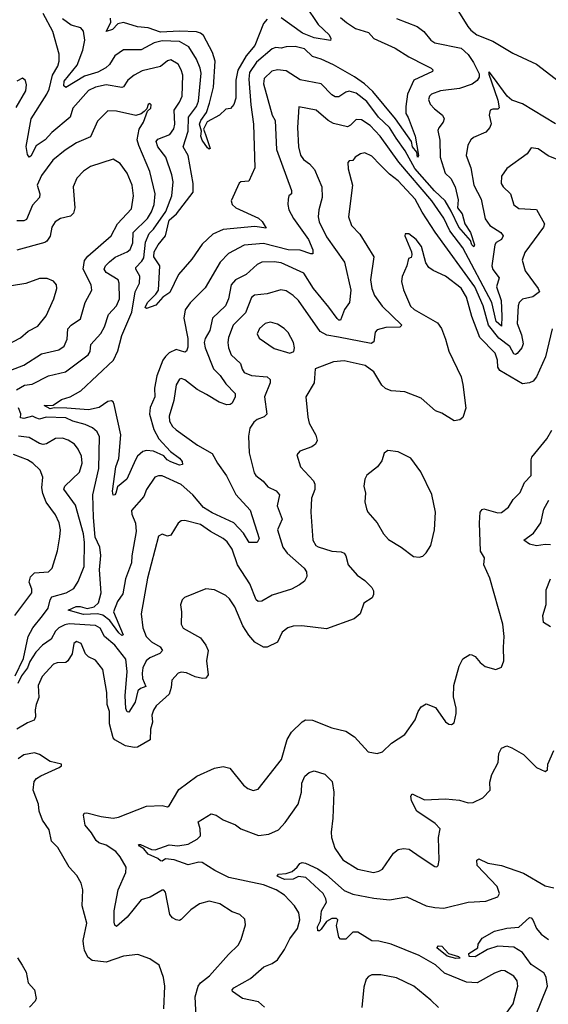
# Model space of a CAD drawing. Extents: x 1443846 to 1577407, y 839182 to 927291.
# Tile 241 of 256: x 1490221 to 1493243, y 910671 to 916302. Entities that reach past the tile are written whole.
import ezdxf

# ---------------------------------------------------------------- set-up
doc = ezdxf.new("R2010")
doc.units = 0

msp = doc.modelspace()

# ---------------------------------------------------------------- linework, layer by layer
at = {"layer": '0CON20XD'}
for points in [[(1492375, 916308.7), (1492492.8, 916262.8), (1492530.5, 916235), (1492572.1, 916185), (1492595, 916169.7), (1492745, 916138.9), (1492785, 916103.4), (1492815, 916056.9), (1492847.3, 915992.7), (1492847.4, 915972.6), (1492835.9, 915954.1), (1492807.1, 915932.9), (1492735, 915908), (1492626.2, 915895), (1492574.3, 915875), (1492563.1, 915865), (1492557.8, 915845), (1492568.3, 915818.3), (1492592, 915792), (1492638.9, 915755), (1492647.5, 915735), (1492641.8, 915715), (1492616.7, 915683.3), (1492612.2, 915667.8), (1492623.1, 915613.1), (1492624.6, 915515), (1492654.2, 915425), (1492685, 915393.8), (1492710.2, 915345), (1492727.7, 915272.2), (1492723.1, 915225), (1492750.6, 915190.6), (1492765.2, 915135), (1492799, 915085), (1492821.1, 915015), (1492818.1, 915001.9), (1492805, 915014.5), (1492798.6, 915038.6), (1492730.6, 915115), (1492687.5, 915207.5), (1492652.5, 915265), (1492592.7, 915322.7), (1492480.6, 915450.6), (1492425, 915551.8), (1492372.3, 915625), (1492335, 915684.3), (1492271.5, 915745), (1492205, 915833.6), (1492145, 915882), (1492105, 915892.2), (1492085, 915886.7), (1492045, 915860.8), (1492025, 915860.3), (1492005, 915872.7), (1491944.2, 915934.2), (1491825, 915957.9), (1491745, 916008.4), (1491695, 916014.7), (1491663.2, 916006.8), (1491617.7, 915965), (1491614.7, 915935.3), (1491664.7, 915755), (1491680.9, 915725), (1491688.5, 915558.5), (1491775.5, 915324.5), (1491775, 915306.7), (1491760, 915295), (1491756.5, 915275), (1491753.8, 915245), (1491760, 915215), (1491786.2, 915165), (1491872.9, 915045), (1491896.7, 914985), (1491897, 914963), (1491885, 914962.2), (1491825, 914984.1), (1491755, 914986.6), (1491615, 915022.6), (1491505, 915011.8), (1491415.6, 914965), (1491367.1, 914915), (1491282, 914768), (1491195, 914682.5), (1491167.6, 914642.4), (1491158.4, 914595), (1491181.9, 914478.1), (1491181.8, 914428.2), (1491175, 914406.7), (1491165, 914400.8), (1491115, 914415.5), (1491075, 914396.5), (1491053.6, 914376.4), (1491038.4, 914355), (1491004.8, 914265), (1490991.1, 914195), (1490993.6, 914145), (1490966.4, 914085), (1490962.9, 914045), (1490987.8, 913957.8), (1491017.2, 913905), (1491083.4, 913833.4), (1491135.2, 913795.2), (1491149.4, 913775), (1491151.4, 913758.6), (1491135, 913754.7), (1491085, 913773.3), (1491064.2, 913785), (1491045, 913807.2), (1490985, 913833.9), (1490945, 913838.5), (1490925, 913832.5), (1490895, 913806.7), (1490882.1, 913785), (1490833.9, 913675), (1490779.8, 913630.2), (1490770.8, 913595), (1490765, 913584.4), (1490755, 913582), (1490751.9, 913605), (1490770.8, 913745), (1490787.7, 913792.3), (1490798.3, 913928.2), (1490761.2, 914101.2), (1490756.1, 914116.1), (1490745, 914123.1), (1490725, 914118), (1490675.4, 914084.6), (1490615, 914071.1), (1490491, 914081), (1490418.1, 914081.9), (1490395, 914075.7), (1490361.2, 914095), (1490412.1, 914097.9), (1490460.8, 914129.3), (1490508.8, 914145), (1490570.2, 914179.8), (1490756.4, 914355), (1490782.2, 914407.8), (1490804.2, 914495), (1490861.1, 914628.9), (1490881.1, 914745), (1490906.7, 914795), (1490907.3, 914835), (1490884.6, 914875), (1490884.7, 914885.3), (1490920, 914920), (1490930.9, 914939.1), (1490939.8, 915030.2), (1490960.5, 915079.5), (1490985.9, 915104.1), (1491057, 915205), (1491090, 915295), (1491098.2, 915375), (1491091.3, 915415), (1491057.1, 915515), (1491010.8, 915575), (1491000.4, 915605), (1491011.3, 915618.7), (1491079.6, 915645), (1491103, 915677), (1491108, 915705), (1491103.5, 915785), (1491135, 915830.5), (1491149.5, 915865), (1491154, 915985), (1491145, 916015.8), (1491127, 916047), (1491085, 916071.9), (1491065, 916065.6), (1491025, 916033.1), (1490921.1, 916008.9), (1490875, 915984), (1490840, 915955), (1490815, 915918.5), (1490805, 915913.1), (1490715, 915928.6), (1490655, 915915.8), (1490615, 915895.9), (1490525.5, 915795), (1490509.6, 915745), (1490405, 915655.9), (1490366.2, 915613.8), (1490315, 915580), (1490285, 915520.8), (1490275, 915516), (1490265, 915531.2), (1490257.4, 915577.4), (1490286.2, 915735), (1490375.7, 915875), (1490388.7, 915905), (1490407.8, 915985), (1490438.4, 916035), (1490447.1, 916065), (1490446.9, 916105), (1490410.3, 916235), (1490355, 916337.8)], [(1491852.5, 916385), (1491927.5, 916275), (1491990.4, 916215), (1491999.3, 916195), (1491998.1, 916181.9), (1491905, 916197.5), (1491838.1, 916225), (1491715, 916311.5)], [(1492729.1, 916349.1), (1492782, 916262), (1492801, 916241), (1492835.2, 916215.2), (1492925, 916178.8), (1493040.5, 916109.5), (1493175, 916047.8), (1493307.1, 915947.1)], [(1492054.5, 916315), (1492090, 916285), (1492141.3, 916251.3), (1492215, 916228), (1492245, 916194.6), (1492367.9, 916137.9), (1492445, 916089.1), (1492538.8, 916041.2), (1492573.8, 916025), (1492583.8, 916015), (1492581.2, 916005), (1492473.7, 915956.3), (1492438.8, 915875), (1492427.9, 915805), (1492428.9, 915765), (1492442.7, 915742.7), (1492481.6, 915635), (1492501.4, 915525), (1492495, 915516), (1492491.4, 915545), (1492466.7, 915575), (1492461.4, 915605), (1492368.9, 915735), (1492240.1, 915890.1), (1492192.3, 915935), (1492135, 915975.2), (1492015, 916042.6), (1491945, 916075.7), (1491895, 916091.8), (1491850, 916135), (1491795, 916149.1), (1491745, 916145.9), (1491715, 916139.5), (1491685, 916143.3), (1491665, 916135.4), (1491575, 916058.4), (1491535, 915999.6), (1491531.2, 915961.2), (1491542.1, 915815), (1491558, 915705), (1491564.5, 915455.5), (1491531.7, 915378.3), (1491485, 915373.9), (1491475, 915366.6), (1491429.8, 915265), (1491435.2, 915245.2), (1491455.9, 915225.9), (1491586.7, 915166.7), (1491607.1, 915147.1), (1491629.5, 915110.5), (1491565, 915118.9), (1491385, 915101.2), (1491324.7, 915075.3), (1491265, 915017.8), (1491205, 914931.9), (1491128.6, 914845), (1491078.4, 914741.6), (1491040, 914715), (1491000, 914670), (1490945, 914650), (1490938.8, 914655), (1490950.8, 914685), (1490998.8, 914731.2), (1491014.4, 914755), (1491022, 914895), (1490987.5, 914945), (1490990, 914975), (1491011.8, 915015), (1491054.8, 915065.2), (1491074.9, 915155), (1491118, 915192), (1491212, 915315), (1491212.9, 915365), (1491184.7, 915524.7), (1491154.6, 915575), (1491183.3, 915665), (1491185.2, 915745), (1491231.1, 915805), (1491243, 915835), (1491258.6, 915995), (1491253.6, 916025), (1491231.4, 916075), (1491187.3, 916147.3), (1491135, 916176.2), (1491035, 916180.4), (1490990, 916170), (1490915, 916129.6), (1490815, 916128.5), (1490764.2, 916095.8), (1490735.2, 916044.8), (1490713.2, 916026.8), (1490667.8, 916002.2), (1490592.1, 915977.9), (1490484.4, 915914.4), (1490473.6, 915923.6), (1490475, 915949.4), (1490549.3, 916040.7), (1490582, 916128), (1490592.7, 916185), (1490586.5, 916236.5), (1490571.2, 916255), (1490515, 916271.3), (1490465.8, 916305.8)], [(1491635, 916304.2), (1491615, 916280.8), (1491565, 916154.4), (1491515.2, 916094.8), (1491467.9, 916012.1), (1491456.2, 915956.2), (1491457.2, 915852.8), (1491445, 915817.5), (1491425.7, 915794.3), (1491400.3, 915789.7), (1491362.5, 915755), (1491292.7, 915717.3), (1491271.4, 915675), (1491282.9, 915645), (1491310, 915565), (1491305, 915562), (1491295, 915569.2), (1491265, 915612.2), (1491256.8, 915635), (1491260.6, 915665), (1491249.5, 915705), (1491255.8, 915725), (1491289.2, 915770.8), (1491305.8, 915824.2), (1491328, 915915), (1491338.9, 916065), (1491323.3, 916113.3), (1491270.9, 916210.9), (1491254.8, 916224.8), (1491231.4, 916231.4), (1491135, 916236.2), (1491025, 916231.1), (1490955, 916255.8), (1490895, 916261.2), (1490815, 916285.3), (1490782.1, 916277.9), (1490750.6, 916245), (1490715, 916233.8), (1490741.5, 916285), (1490740.9, 916310.9)], [(1493285, 915705.8), (1493095, 915821.1), (1493035, 915840.9), (1493008.3, 915865), (1492930.2, 915970.2), (1492905, 916003.8), (1492901.1, 915995), (1492955, 915841.4), (1492961.7, 915798.3), (1492955, 915790.6), (1492925, 915790.8), (1492911.2, 915785), (1492905.8, 915755), (1492915.5, 915705.5), (1492909.4, 915685), (1492885, 915658.1), (1492815, 915627.1), (1492800.8, 915615), (1492783.3, 915585), (1492773.5, 915525), (1492799.4, 915455), (1492817.8, 915355), (1492860, 915275), (1492882.2, 915162.2), (1492908.1, 915125), (1492971.2, 915085), (1492985.8, 915065), (1492975.8, 915045), (1492945, 915026.9), (1492938.2, 915015), (1492920.7, 914895), (1492925, 914873.1), (1492962.2, 914825), (1492946.8, 914775), (1492972.7, 914695), (1492976.6, 914606.6), (1492975, 914550), (1492944.5, 914575), (1492919.5, 914685), (1492755, 914997.1), (1492680.6, 915095), (1492645, 915166.8), (1492576.6, 915265), (1492387.8, 915487.8), (1492282.5, 915635), (1492225, 915697.3), (1492175, 915729.6), (1492145, 915730.5), (1492112.2, 915697.8), (1492095, 915688.8), (1492015, 915708.8), (1491984.8, 915724.8), (1491915, 915784.4), (1491816.7, 915803.3), (1491809.2, 915685), (1491814.6, 915575), (1491827, 915527), (1491842.7, 915502.7), (1491877.6, 915477.6), (1491905.8, 915445.8), (1491948.5, 915345), (1491950.4, 915285), (1491930.4, 915215), (1491927.7, 915175), (1491932.9, 915145), (1491975, 915060.4), (1492076.9, 914915), (1492114.6, 914755), (1492107.1, 914685), (1492077.5, 914645), (1492055, 914584.3), (1492045, 914583.5), (1492035, 914592.7), (1491988.1, 914658.1), (1491900.2, 914765), (1491845, 914852.9), (1491715, 914910.5), (1491675, 914916.2), (1491605, 914914.6), (1491579.1, 914900.9), (1491516.2, 914843.8), (1491454.5, 914815), (1491429.7, 914785), (1491414.7, 914705), (1491396.8, 914665), (1491323.3, 914595), (1491307.8, 914525), (1491280.9, 914479.1), (1491275.3, 914455), (1491280.7, 914425), (1491328.7, 914305), (1491367.5, 914267.5), (1491399.3, 914219.3), (1491452.5, 914165), (1491452.9, 914145), (1491435, 914109.2), (1491425, 914101.9), (1491405, 914100), (1491361.4, 914115), (1491289.3, 914159.3), (1491236.2, 914186.2), (1491165, 914242.9), (1491145, 914249.1), (1491134.7, 914245.3), (1491115, 914213.3), (1491102, 914125), (1491074.7, 914035.3), (1491078, 914005), (1491095.2, 913975.2), (1491115.6, 913955.6), (1491238, 913868), (1491321.3, 913821.3), (1491352.1, 913765), (1491403.2, 913693.2), (1491457.2, 913587.2), (1491537.9, 913497.9), (1491589.4, 913335), (1491577.8, 913312.2), (1491532.4, 913312.4), (1491500.2, 913365), (1491445.7, 913425), (1491321.9, 913481.9), (1491272.7, 913512.7), (1491211.6, 913585), (1491145, 913644.2), (1491035, 913692.5), (1491015, 913693.6), (1490994.3, 913685), (1490946, 913615), (1490931.1, 913575), (1490860.6, 913495), (1490862, 913475), (1490882.3, 913422.3), (1490886.6, 913375), (1490862.3, 913235), (1490860.7, 913195), (1490826, 913105), (1490811.2, 913018.8), (1490780.6, 912975), (1490757.1, 912915), (1490812.5, 912785), (1490805, 912780.5), (1490786.9, 912795), (1490736.7, 912866.7), (1490695.9, 912895.9), (1490665, 912904.8), (1490585, 912900.7), (1490497.5, 912925), (1490543.6, 912946.4), (1490566.5, 912946.5), (1490606, 912934), (1490646.4, 912943.6), (1490672.1, 912967.9), (1490687.5, 913025), (1490677.8, 913155), (1490685, 913237.5), (1490678.4, 913285), (1490653.2, 913343.2), (1490642, 913455), (1490638.4, 913585), (1490672.5, 913735), (1490676.5, 913916.5), (1490664.7, 913944.7), (1490638, 913968), (1490595, 913987.6), (1490525, 914005.6), (1490484.3, 914025), (1490371.6, 914028.4), (1490335, 914016.6), (1490313.1, 914025)], [(1490200.9, 915799.1), (1490256.5, 915895), (1490260, 915930), (1490253.8, 915953.8), (1490236.7, 915966.7), (1490205, 915949.2)], [(1490202.9, 914185), (1490247.8, 914212.2), (1490293, 914217), (1490385, 914265.4), (1490482.1, 914287.9), (1490612.1, 914385), (1490623.1, 914405), (1490627.5, 914445), (1490685, 914506.7), (1490705.3, 914545), (1490728.8, 914615), (1490774.6, 914665), (1490790.9, 914705), (1490789.3, 914795), (1490783.6, 914813.6), (1490715.8, 914855.8), (1490703.4, 914875), (1490711.1, 914895), (1490735, 914916.7), (1490766.6, 914943.4), (1490835, 914973.4), (1490851.6, 914988.4), (1490867.2, 915025), (1490869.8, 915085), (1490951.7, 915165), (1490975, 915202.5), (1490990, 915245), (1490995.8, 915305), (1490965, 915434), (1490901.8, 915581.8), (1490893.1, 915615), (1490904.1, 915675.9), (1490928.1, 915715), (1490951.7, 915778.3), (1490970, 915795), (1490972.5, 915815), (1490965, 915822.5), (1490955, 915817.5), (1490947.5, 915792.5), (1490933.3, 915776.7), (1490916, 915764), (1490885.6, 915754.4), (1490775, 915779.2), (1490725, 915780), (1490665, 915720.6), (1490625, 915631.1), (1490545, 915596.9), (1490480, 915555), (1490410.8, 915499.2), (1490345, 915410), (1490320.9, 915355), (1490336.4, 915305), (1490334.5, 915285), (1490295, 915241.5), (1490260.3, 915159.7), (1490245, 915150.7), (1490205, 915151.3)], [(1493293.1, 915503.1), (1493242.9, 915522.9), (1493185, 915563.3), (1493145, 915568), (1493122, 915535), (1493005, 915451.4), (1492975, 915406.2), (1492974.4, 915365), (1492985.7, 915345), (1493026.9, 915305), (1493045, 915242.5), (1493075, 915222.7), (1493175, 915215.5), (1493221.9, 915135), (1493215.7, 915115), (1493108.9, 914971.1), (1493093.6, 914926.4), (1493110, 914865), (1493185.6, 914765), (1493192.5, 914745), (1493155, 914716.9), (1493095, 914702.9), (1493076.9, 914685), (1493071.1, 914665), (1493064.7, 914565), (1493090.4, 914500.4), (1493098.6, 914448.6), (1493091.3, 914425), (1493065, 914392.7), (1493055, 914387.1), (1493045, 914390.5), (1493022.3, 914432.3), (1492959.8, 914479.8), (1492900.8, 914555), (1492870.2, 914665), (1492823, 914775), (1492596.1, 915086.1), (1492521, 915201), (1492481.9, 915275), (1492385, 915380), (1492335, 915417.5), (1492282.4, 915472.4), (1492235, 915521.1), (1492195, 915540.6), (1492168.8, 915535), (1492138, 915515), (1492125, 915496.7), (1492105, 915493.8), (1492096.2, 915485), (1492099.1, 915449.1), (1492123.8, 915355), (1492100, 915175), (1492117.5, 915125), (1492165, 915075.7), (1492245.5, 914945), (1492226.1, 914815), (1492233.9, 914765), (1492249.1, 914725), (1492293.2, 914663.2), (1492405.7, 914554.3), (1492395, 914544), (1492315, 914541.2), (1492265, 914527.9), (1492252.7, 914515), (1492245, 914458.8), (1492229.4, 914450.6), (1492042.9, 914487.1), (1491977.6, 914497.6), (1491939, 914519), (1491815.3, 914695.3), (1491784.4, 914725), (1491745, 914750.9), (1491713.7, 914756.3), (1491635, 914733.6), (1491564.1, 914725.9), (1491546, 914714), (1491512.4, 914625), (1491442, 914555), (1491415.4, 914485), (1491410, 914455), (1491413.9, 914425), (1491429.2, 914385), (1491483.6, 914335), (1491492.9, 914302.9), (1491505, 914284.5), (1491546.4, 914266.4), (1491635, 914258.7), (1491653.8, 914243.8), (1491652.9, 914225), (1491620.5, 914145), (1491632.9, 914045), (1491619.3, 914030.7), (1491578, 914015), (1491559.2, 914000.8), (1491536.7, 913965), (1491529.7, 913920.3), (1491532.5, 913825), (1491560.9, 913710.9), (1491570, 913695), (1491613, 913663), (1491639.8, 913629.8), (1491687.8, 913607.8), (1491706.8, 913585), (1491692.7, 913522.7), (1491721.1, 913445), (1491694, 913385), (1491726, 913285), (1491750.9, 913250.9), (1491848.2, 913165), (1491860.4, 913145), (1491862.2, 913117.8), (1491848.7, 913091.3), (1491820.2, 913069.8), (1491774, 913046), (1491665, 913010), (1491605, 912976.9), (1491585, 912974.3), (1491573.5, 912985), (1491536.2, 913075), (1491465.3, 913185), (1491435, 913274.3), (1491407.5, 913315), (1491385, 913334.5), (1491311.9, 913375), (1491255, 913415.3), (1491165, 913437.8), (1491144.4, 913435.6), (1491127.5, 913422.5), (1491085, 913353.3), (1491065, 913347.5), (1491035, 913360), (1491015, 913348.8), (1490952.5, 913107.5), (1490914.7, 912904.7), (1490925.5, 912825), (1490943.8, 912775), (1490974.8, 912744.8), (1491024.7, 912714.7), (1491037.1, 912695), (1491021.9, 912678.1), (1490965, 912653.1), (1490944.8, 912635), (1490925, 912595.7), (1490921.3, 912565), (1490923.3, 912535), (1490941.7, 912488.3), (1490912.1, 912477.9), (1490896.1, 912463.9), (1490880.8, 912399.2), (1490845, 912342), (1490835, 912344), (1490826.9, 912363.1), (1490824.3, 912435), (1490835.8, 912575), (1490827, 912645), (1490765.3, 912725), (1490705.3, 912775), (1490681.7, 912821.7), (1490655, 912838.3), (1490502.9, 912847.1), (1490478.3, 912841.7), (1490445, 912823.3), (1490425.8, 912805), (1490400.8, 912759.2), (1490352.2, 912725), (1490313.6, 912685), (1490279, 912631), (1490265, 912594.6), (1490230.7, 912549.3), (1490210, 912505)], [(1490085, 914265.4), (1490244.2, 914325.8), (1490345, 914391.2), (1490445, 914413.8), (1490474.7, 914435.3), (1490493.2, 914475), (1490495.3, 914534.7), (1490514.4, 914555), (1490569.5, 914590.5), (1490595.5, 914685), (1490633.5, 914755), (1490630, 914785), (1490584.7, 914874.7), (1490591.2, 914925), (1490609.9, 914950.1), (1490743.1, 915065), (1490779.2, 915135), (1490859.6, 915220.4), (1490872.3, 915295), (1490863.6, 915355), (1490835, 915424), (1490795, 915480), (1490755, 915504), (1490625, 915461.9), (1490585.8, 915435), (1490547.1, 915395), (1490526.9, 915345), (1490535.5, 915225), (1490528.1, 915195), (1490511.2, 915178.8), (1490455, 915164.5), (1490423.9, 915146.1), (1490405.6, 915115), (1490395.4, 915064.6), (1490376.7, 915035), (1490365, 915027.1), (1490205, 914984.4)], [(1493265.5, 914534.5), (1493226.6, 914373.4), (1493175, 914259.2), (1493155.6, 914235), (1493135.8, 914225), (1493095, 914220), (1492965.3, 914295.3), (1492955.3, 914315.3), (1492952.7, 914355), (1492940, 914395), (1492851.6, 914485), (1492805.9, 914605), (1492775.2, 914715), (1492745, 914765.6), (1492655, 914835.7), (1492585, 914867.5), (1492560, 914885), (1492542, 914912), (1492517.5, 915005), (1492488, 915045), (1492445, 915076.2), (1492425, 915077.5), (1492423.3, 915065), (1492461.2, 914975), (1492463, 914957), (1492458.3, 914941.7), (1492444.1, 914935.9), (1492434.2, 914895), (1492407, 914833), (1492402.9, 914805), (1492415, 914757.5), (1492455, 914664.4), (1492475.7, 914645), (1492608.9, 914568.9), (1492632.7, 914535), (1492655.5, 914475), (1492675, 914406), (1492745, 914260), (1492754.6, 914215.4), (1492770.6, 914079.4), (1492753.6, 914026.4), (1492737, 914013), (1492705, 914006.9), (1492635, 914051.1), (1492598.8, 914065), (1492516.8, 914136.8), (1492423.3, 914173.3), (1492345, 914179.2), (1492312.8, 914192.8), (1492291.8, 914211.8), (1492245, 914287.8), (1492196, 914325), (1492075, 914350), (1492014.7, 914345.3), (1491910, 914305), (1491904.3, 914225), (1491856.9, 914145), (1491868.8, 914028.8), (1491875.6, 913995), (1491914.5, 913925), (1491921.9, 913895), (1491911.4, 913875), (1491891.4, 913858.6), (1491823.3, 913835), (1491806.2, 913813.8), (1491826.9, 913745), (1491900.5, 913665), (1491908.5, 913645), (1491908.1, 913615), (1491889.5, 913565), (1491884.6, 913485), (1491896.3, 913326.3), (1491914.2, 913295), (1491926.4, 913286.4), (1492005, 913263.3), (1492058, 913258), (1492075, 913250.8), (1492085.4, 913235.4), (1492098, 913185), (1492150, 913125), (1492195, 913094.2), (1492233.8, 913055), (1492243.8, 913035), (1492244, 913015), (1492236, 912995), (1492188, 912965), (1492167.5, 912905), (1492133.3, 912875), (1491975, 912818.5), (1491834.1, 912835.9)], [(1490055, 914395.3), (1490225, 914482.9), (1490268.5, 914521.5), (1490325, 914548.9), (1490371.7, 914608.3), (1490415.8, 914705.8), (1490433.1, 914765), (1490430.6, 914785), (1490415, 914805.8), (1490377.7, 914822.3), (1490335, 914821.9), (1490256.9, 914793.1), (1490175, 914778.9)], [(1491765, 914394), (1491788.8, 914405), (1491792, 914425), (1491785.7, 914455), (1491755, 914513.8), (1491732, 914535), (1491695, 914560), (1491655, 914572.5), (1491625, 914563.5), (1491591.8, 914535), (1491578.9, 914505), (1491590.6, 914480.6), (1491675, 914421.4), (1491765, 914394)], [(1490313.1, 914025), (1490295, 914034.4), (1490245, 914021.5), (1490226.2, 914025), (1490227.7, 914047.7), (1490215, 914082.5)], [(1490195, 912549.2), (1490242.1, 912647.9), (1490269.1, 912775), (1490296.2, 912825), (1490352.2, 912892.2), (1490382.8, 912937.2), (1490394.8, 912985.2), (1490405, 913001.1), (1490486.4, 913023.6), (1490531.4, 913048.6), (1490555, 913089.2), (1490589.7, 913175), (1490592.2, 913312.2), (1490585, 913362), (1490540.3, 913525), (1490473.8, 913616.2), (1490478.8, 913635), (1490563.2, 913715), (1490578.2, 913765), (1490574, 913805), (1490555.7, 913845.7), (1490535, 913873.5), (1490498.1, 913898.1), (1490465, 913908.9), (1490425, 913906.4), (1490375, 913876.2), (1490355, 913872.5), (1490335, 913877.7), (1490275, 913913.2), (1490215, 913920.7)], [(1491231.3, 910565), (1491224, 910715), (1491240.9, 910775), (1491254.4, 910795), (1491306.9, 910835), (1491413.8, 910956.2), (1491470.7, 911009.3), (1491487.4, 911042.6), (1491511.2, 911125), (1491508.3, 911158.3), (1491480, 911185), (1491435, 911200), (1491365, 911245.7), (1491305, 911260.8), (1491248.8, 911245), (1491199.1, 911210.9), (1491144.4, 911155.6), (1491135, 911150.8), (1491115, 911154.3), (1491095, 911166), (1491080, 911185), (1491055, 911312.5), (1491045, 911323.8), (1491035, 911324), (1490966, 911284), (1490915, 911269.5), (1490835, 911168.9), (1490775, 911116.2), (1490764.4, 911124.4), (1490760.5, 911140.5), (1490761.5, 911205), (1490784.6, 911325), (1490828, 911425), (1490830, 911455), (1490795, 911515.6), (1490770, 911545), (1490715, 911581.4), (1490672.9, 911595), (1490657.3, 911607.2), (1490631.7, 911651.8), (1490595.6, 911695), (1490586.2, 911753.8), (1490590, 911765), (1490605, 911767.1), (1490686.2, 911746.2), (1490755, 911736.7), (1490785, 911741.9), (1490945, 911804.4), (1491035, 911808.1), (1491065, 911800), (1491075, 911806.2), (1491130.6, 911899.4), (1491233.8, 911976.2), (1491335, 912021.5), (1491385, 912030.8), (1491421.4, 912021.4), (1491501.2, 911925), (1491525, 911906.2), (1491555, 911894), (1491585, 911901.2), (1491718.6, 912071.4), (1491750.4, 912185), (1491775, 912227.5), (1491835, 912286), (1491855, 912297.5), (1491895, 912295.7), (1492005, 912251.9), (1492085, 912232.5), (1492135, 912201.2), (1492213.3, 912115), (1492265, 912105.7), (1492294.4, 912115.6), (1492346.2, 912165), (1492422, 912215), (1492482.7, 912297.3), (1492498.8, 912345), (1492517, 912373), (1492545, 912390), (1492597.7, 912367.7), (1492655, 912287.5), (1492675, 912272.5), (1492689.3, 912270.7), (1492705, 912280), (1492715.8, 912335), (1492715.7, 912365), (1492700.3, 912430.3), (1492702.5, 912495), (1492734.3, 912605.7), (1492755, 912647.5), (1492795, 912672.5), (1492805, 912670), (1492825, 912660), (1492853.8, 912625), (1492882.2, 912602.2), (1492943.3, 912586.7), (1492975, 912600), (1492988.1, 912635), (1492985.9, 912714.1), (1492991.4, 912775), (1492982.2, 912845), (1492908.3, 913108.3), (1492873.8, 913185), (1492877.5, 913225), (1492855, 913262.5), (1492849.6, 913425), (1492854.4, 913485), (1492865, 913501.2), (1492875, 913504), (1492955, 913482), (1492975, 913484), (1493015, 913514.2), (1493041.3, 913558.7), (1493081.5, 913598.5), (1493106.9, 913655), (1493144.7, 913695), (1493144.5, 913785), (1493149.5, 913800.5), (1493235.4, 913905), (1493262.9, 913955)], [(1490192.5, 912895), (1490290, 913025), (1490290.4, 913045), (1490274.7, 913085), (1490283.6, 913116.4), (1490305, 913138), (1490385, 913144.6), (1490407.3, 913165), (1490436.8, 913265), (1490450.4, 913345), (1490453.8, 913385), (1490446.1, 913425), (1490425, 913470), (1490372.7, 913542.7), (1490352.4, 913592.4), (1490348.2, 913625), (1490352.5, 913685), (1490337.5, 913725), (1490295.6, 913765), (1490265, 913783.9), (1490185, 913816)], [(1492505, 913228.8), (1492525, 913233.3), (1492545, 913252.5), (1492571.2, 913295), (1492593.1, 913385), (1492598.9, 913485), (1492577.4, 913587.4), (1492515, 913716.7), (1492456.7, 913795), (1492385, 913830), (1492325, 913837.5), (1492305, 913822.5), (1492290.8, 913779.2), (1492266.2, 913745), (1492205, 913696.2), (1492194, 913675), (1492187.5, 913635), (1492197.5, 913595), (1492194.3, 913545), (1492204.3, 913504.3), (1492212, 913485), (1492264.5, 913424.5), (1492301.1, 913361.1), (1492328.7, 913328.7), (1492401.2, 913285), (1492472.3, 913232.3), (1492505, 913228.8)], [(1493255, 913299.2), (1493225, 913301.5), (1493175, 913292.9), (1493135, 913302.3), (1493102.5, 913325), (1493157.5, 913365), (1493200.8, 913425), (1493217.8, 913502.2), (1493246.2, 913555)], [(1493255, 912830.5), (1493215.6, 912855), (1493210.8, 912895), (1493231.5, 912958.5), (1493231.6, 913041.6), (1493255.9, 913105)], [(1491834.1, 912835.9), (1491785, 912834.4), (1491753.8, 912825), (1491720.9, 912799.1), (1491695, 912742), (1491635, 912714), (1491615, 912713.1), (1491565, 912742.7), (1491531.8, 912781.8), (1491497.1, 912835), (1491451.4, 912945), (1491420.2, 912990.2), (1491399.4, 913009.4), (1491335, 913041.9), (1491285, 913047.1), (1491162.9, 912997.1), (1491150, 912985), (1491140, 912955), (1491146, 912915), (1491144.2, 912845), (1491155, 912822.5), (1491255, 912766.5), (1491284.6, 912725), (1491297.7, 912695), (1491288.8, 912635), (1491298.1, 912555), (1491285, 912535.8), (1491265.5, 912534.5), (1491223.3, 912543.3), (1491175, 912567.7), (1491145, 912570.5), (1491126.7, 912565), (1491090.8, 912525), (1491087, 912483), (1491075.5, 912445), (1491001.3, 912378.7), (1490985, 912353.8), (1490977.3, 912325), (1490979.3, 912285), (1490968.7, 912245), (1490966.4, 912183.6), (1490895, 912141.2), (1490875, 912139.3), (1490825, 912149.2), (1490763.9, 912183.9), (1490754.8, 912194.8), (1490734.2, 912275), (1490734.6, 912345), (1490721.2, 912385), (1490720, 912455), (1490695.5, 912585), (1490655, 912639.4), (1490615, 912659.2), (1490597.5, 912675), (1490572, 912735), (1490545, 912745.8), (1490530, 912735), (1490521.4, 912675), (1490496.2, 912635), (1490485, 912626), (1490435, 912624.3), (1490415, 912615.7), (1490349.5, 912545), (1490326.2, 912493.8), (1490330.9, 912425), (1490314.4, 912385.6), (1490308.6, 912355), (1490310.9, 912315), (1490304.1, 912295.9), (1490265, 912280.3), (1490205, 912244.2)], [(1491620, 910655), (1491585.4, 910685.4), (1491495, 910704.7), (1491437.1, 910745), (1491435.8, 910755), (1491445.8, 910765), (1491540.6, 910819.4), (1491617.1, 910885), (1491665, 910903.8), (1491694.4, 910925), (1491735.5, 910985), (1491765.5, 911045), (1491809.1, 911105), (1491822.2, 911155), (1491816.7, 911195), (1491792.5, 911235), (1491735.4, 911295), (1491686.5, 911325), (1491615.7, 911355), (1491417.4, 911397.4), (1491336.7, 911436.7), (1491265, 911483.1), (1491244.3, 911484.3), (1491185, 911469.4), (1491105, 911498.1), (1491055, 911503.3), (1491035, 911490), (1491025, 911492), (1491010.9, 911505), (1490955, 911529.8), (1490929.8, 911559.8), (1490905.8, 911575), (1490900, 911585), (1490912.5, 911585), (1490975, 911557), (1490995, 911554.4), (1491075, 911583), (1491125, 911577.1), (1491185, 911586.4), (1491236, 911615), (1491254, 911635), (1491253.1, 911675), (1491242, 911715), (1491315, 911760.8), (1491345, 911753.1), (1491385, 911725.5), (1491455, 911697.9), (1491485.3, 911675.3), (1491586.6, 911636.6), (1491645.3, 911644.7), (1491700.4, 911669.6), (1491739.2, 911710.8), (1491813.1, 911815), (1491831.9, 911885), (1491834.4, 911935), (1491850.6, 911975), (1491875, 911996), (1491905, 912006), (1491965, 911987.5), (1492006.7, 911945), (1492016.4, 911885), (1492011.9, 911735), (1492001.1, 911655), (1492004.3, 911625.7), (1492023.1, 911565), (1492068, 911498), (1492155, 911444.6), (1492244.5, 911425.5), (1492275, 911431.9), (1492295, 911444), (1492358, 911535), (1492385, 911555.7), (1492415, 911561.9), (1492448.3, 911558.3), (1492510, 911515), (1492595, 911460), (1492605, 911457.5), (1492612.5, 911465), (1492620, 911495), (1492615.6, 911625), (1492624.3, 911675), (1492596.7, 911705), (1492492.1, 911775), (1492460.6, 911835), (1492458, 911862), (1492464.2, 911875.8), (1492535, 911840.9), (1492655, 911846.8), (1492735, 911838.9), (1492785, 911822.5), (1492813.9, 911826.1), (1492868.3, 911851.7), (1492910, 911895), (1492909.3, 911940.7), (1492920, 911985), (1492956.4, 912053.6), (1492960, 912105), (1492975, 912136.7), (1493005, 912150), (1493035, 912137.1), (1493100.3, 912100.3), (1493175, 912026), (1493225, 912002), (1493237.8, 912012.2), (1493240, 912045), (1493275, 912122.5)], [(1491045.4, 910644.6), (1491051.1, 910775), (1491042.5, 910825), (1491018.1, 910895), (1490965, 910932), (1490895.9, 910955.9), (1490815, 910945.7), (1490715, 910912.5), (1490635, 910921.4), (1490610, 910940), (1490591.1, 910981.1), (1490585.3, 911015.3), (1490583.8, 911036.2), (1490604.3, 911135), (1490577.8, 911235), (1490581.1, 911325), (1490571.5, 911365), (1490547.3, 911407.3), (1490504.4, 911455), (1490438.9, 911568.9), (1490403.6, 911603.6), (1490388.7, 911668.7), (1490350.8, 911725), (1490332.9, 911775), (1490328.6, 911815), (1490298.1, 911895), (1490304.3, 911945), (1490317.6, 911962.4), (1490341.7, 911978.3), (1490447.5, 912025), (1490460, 912035), (1490460, 912045), (1490395, 912060), (1490335, 912100), (1490305, 912108.8), (1490245, 912097.5), (1490212.5, 912075)], [(1492038, 911145), (1492038.8, 911155), (1492032, 911162), (1492005, 911161.9), (1491974.7, 911145.3), (1491945, 911100.6), (1491935, 911091.1), (1491925, 911091.4), (1491922.7, 911115), (1491941.1, 911148.9), (1491946.3, 911205), (1491975.4, 911255), (1491971.8, 911275), (1491955.4, 911305), (1491856.4, 911396.4), (1491815, 911402.5), (1491785, 911387.5), (1491735, 911384.7), (1491693.1, 911405), (1491700.8, 911415), (1491745, 911420), (1491778.7, 911431.3), (1491807.5, 911455), (1491822.7, 911477.3), (1491835, 911481.9), (1491855, 911478.5), (1491925, 911445.4), (1491975, 911412.1), (1492075, 911321.2), (1492125, 911300.8), (1492245, 911278.6), (1492335, 911269.1), (1492435, 911286.7), (1492543.8, 911235), (1492594.1, 911224.1), (1492645, 911221.8), (1492785, 911256.2), (1492885, 911261.2), (1492955, 911285.7), (1492963.5, 911305), (1492950.8, 911345), (1492837.1, 911465), (1492834.3, 911495.7), (1492845, 911503.8), (1492898.2, 911478.2), (1492975, 911464.6), (1493101.1, 911421.1), (1493225, 911348.6), (1493275, 911337.5)], [(1493170, 910605), (1493239.2, 910775), (1493230.8, 910825), (1493218.8, 910848.8), (1493145, 910899.2), (1493095, 910968.5), (1493045, 910998.9), (1492955, 911002.9), (1492894.8, 910985.2), (1492825, 910943.5), (1492791.2, 910945), (1492788.6, 910961.4), (1492840, 910995), (1492842.5, 911015), (1492865, 911050), (1492935, 911090), (1493005, 911107.1), (1493075, 911112.9), (1493135, 911168), (1493145, 911166), (1493155, 911153.8), (1493175.4, 911105.4), (1493203.1, 911073.1), (1493245, 911042.5)], [(1492992.1, 910605), (1493041.3, 910675), (1493068.1, 910775), (1493064.3, 910805), (1493045, 910831.4), (1492995, 910862.5), (1492975, 910864), (1492935, 910849.2), (1492835.5, 910794.5), (1492775, 910798.5), (1492648.6, 910848.6), (1492597.4, 910897.4), (1492505, 910949.6), (1492344, 911015), (1492275, 911032), (1492233.8, 911035), (1492155, 911084), (1492125, 911084), (1492085, 911043.1), (1492055, 911043.8), (1492046, 911056), (1492032.3, 911122.3), (1492038, 911145)], [(1492715, 910933.8), (1492665, 910947.1), (1492606, 910995), (1492614.6, 911005.4), (1492635, 911003.3), (1492672, 910962), (1492730, 910945), (1492740, 910935), (1492735, 910934.5), (1492715, 910933.8)], [(1490207.6, 910937.6), (1490234.4, 910895), (1490258.6, 910855), (1490268.6, 910795), (1490305.8, 910755), (1490315.8, 910704.2), (1490310.3, 910689.7), (1490277.1, 910655)], [(1492615, 910654), (1492571.4, 910695), (1492475, 910774.4), (1492375, 910821.9), (1492285, 910840.6), (1492235, 910839.2), (1492215, 910830), (1492200.8, 910815), (1492189.2, 910769.2), (1492177.1, 910652.9)]]:
    msp.add_lwpolyline(points, dxfattribs=at)

doc.saveas('drawing.dxf')
